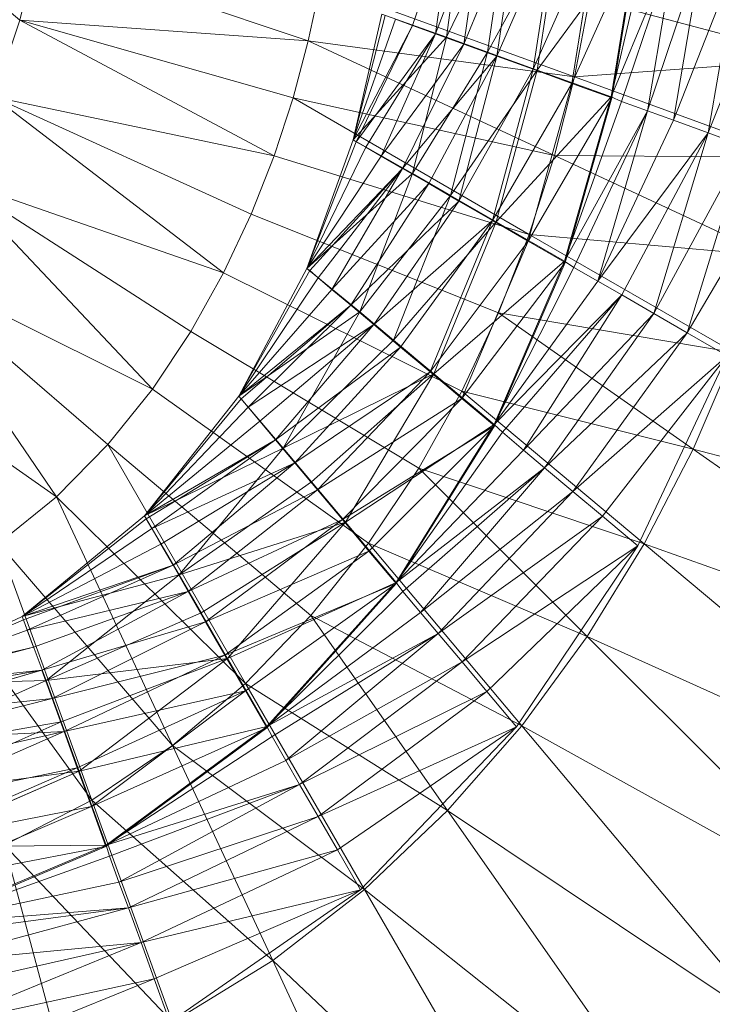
# Model space of a CAD drawing. Header units: metres. Extents: x 391.1 to 430.4, y 12.7 to 28.4.
# Tile 53 of 168: x 401.9105 to 401.9719, y 27.4786 to 27.5659. Entities that reach past the tile are written whole.
import ezdxf

# ---------------------------------------------------------------- set-up
doc = ezdxf.new("R2010")
doc.units = ezdxf.units.M
doc.layers.add('A-DETL-____-MBND', color=7, linetype='Continuous', lineweight=18)

# ---------------------------------------------------------------- blocks, each defined once
blk = doc.blocks.new('Family - Inodor PB-155331-02_PCI_P0')
at = {"layer": 'A-DETL-____-MBND', "color": 253, "true_color": 0xaaaaaa}
for p, q in [((0.202992, 0.216518), (0.23005, 0.193813)), ((0.268513, 0.204315), (0.264861, 0.193347)), ((0.264861, 0.193347), (0.268513, 0.204315)), ((0.268513, 0.204315), (0.266902, 0.192605)), ((0.266902, 0.192605), (0.268513, 0.204315)), ((0.266902, 0.192605), (0.271149, 0.20385)), ((0.266902, 0.192605), (0.271149, 0.20385)), ((0.269507, 0.204198), (0.267861, 0.192317)), ((0.269507, 0.204198), (0.267861, 0.192317)), ((0.267861, 0.192317), (0.269507, 0.204198)), ((0.267861, 0.192317), (0.273341, 0.203522)), ((0.267861, 0.192317), (0.273341, 0.203522)), ((0.271149, 0.20385), (0.269418, 0.191689)), ((0.269418, 0.191689), (0.271149, 0.20385)), ((0.273341, 0.203522), (0.271519, 0.190986)), ((0.271519, 0.190986), (0.273341, 0.203522)), ((0.269418, 0.191689), (0.274204, 0.203311)), ((0.269418, 0.191689), (0.274204, 0.203311)), ((0.271519, 0.190986), (0.277942, 0.202711)), ((0.271519, 0.190986), (0.277942, 0.202711)), ((0.274204, 0.203311), (0.272332, 0.190628)), ((0.272332, 0.190628), (0.274204, 0.203311)), ((0.272332, 0.190628), (0.277583, 0.202715)), ((0.272332, 0.190628), (0.277583, 0.202715)), ((0.277583, 0.202715), (0.275556, 0.189455)), ((0.275556, 0.189455), (0.277583, 0.202715)), ((0.277942, 0.202711), (0.275909, 0.189388)), ((0.275909, 0.189388), (0.277942, 0.202711)), ((0.275556, 0.189455), (0.281184, 0.20208)), ((0.275556, 0.189455), (0.281184, 0.20208)), ((0.281184, 0.20208), (0.278993, 0.188204)), ((0.278993, 0.188204), (0.281184, 0.20208)), ((0.275909, 0.189388), (0.284816, 0.201499)), ((0.275909, 0.189388), (0.284816, 0.201499)), ((0.278993, 0.188204), (0.284899, 0.201425)), ((0.278993, 0.188204), (0.284899, 0.201425)), ((0.284816, 0.201499), (0.282469, 0.187)), ((0.282469, 0.187), (0.284816, 0.201499)), ((0.282469, 0.187), (0.28579, 0.201272)), ((0.282469, 0.187), (0.28579, 0.201272)), ((0.282469, 0.187), (0.288207, 0.200846)), ((0.282469, 0.187), (0.288207, 0.200846)), ((0.284899, 0.201425), (0.282537, 0.186914)), ((0.288207, 0.200846), (0.283388, 0.186608)), ((0.283388, 0.186608), (0.288207, 0.200846)), ((0.288207, 0.200846), (0.285694, 0.185769)), ((0.285694, 0.185769), (0.288207, 0.200846)), ((0.231512, 0.200052), (0.23005, 0.193813)), ((0.231512, 0.200052), (0.255616, 0.191979)), ((0.285694, 0.185769), (0.290606, 0.200423)), ((0.285694, 0.185769), (0.290606, 0.200423)), ((0.290606, 0.200423), (0.287984, 0.184936)), ((0.287984, 0.184936), (0.290606, 0.200423)), ((0.287984, 0.184936), (0.293837, 0.199854)), ((0.287984, 0.184936), (0.293837, 0.199854)), ((0.293837, 0.199854), (0.291066, 0.183814)), ((0.291066, 0.183814), (0.293837, 0.199854)), ((0.291066, 0.183814), (0.297204, 0.19926)), ((0.291066, 0.183814), (0.297204, 0.19926)), ((0.256677, 0.196978), (0.255616, 0.191979)), ((0.256677, 0.196978), (0.279209, 0.188777)), ((0.280552, 0.195736), (0.279209, 0.188777)), ((0.280552, 0.195736), (0.300666, 0.190346)), ((0.262142, 0.194337), (0.259586, 0.18319)), ((0.259586, 0.18319), (0.262142, 0.194337)), ((0.262142, 0.194337), (0.259586, 0.18319)), ((0.259586, 0.18319), (0.262142, 0.194337)), ((0.259586, 0.18319), (0.262437, 0.19423)), ((0.259586, 0.18319), (0.262437, 0.19423)), ((0.259586, 0.18319), (0.263358, 0.193895)), ((0.259586, 0.18319), (0.263358, 0.193895)), ((0.262142, 0.194337), (0.267861, 0.192317)), ((0.262142, 0.194337), (0.267861, 0.192317)), ((0.263358, 0.193895), (0.264861, 0.193347)), ((0.263358, 0.193895), (0.264861, 0.193347)), ((0.23005, 0.193813), (0.227765, 0.186994)), ((0.23005, 0.193813), (0.252592, 0.181788)), ((0.255616, 0.191979), (0.23005, 0.193813)), ((0.23005, 0.193813), (0.254265, 0.186915)), ((0.259586, 0.18319), (0.264861, 0.193347)), ((0.259586, 0.18319), (0.264861, 0.193347)), ((0.264861, 0.193347), (0.259858, 0.183033)), ((0.259858, 0.183033), (0.264861, 0.193347)), ((0.264861, 0.193347), (0.266902, 0.192605)), ((0.264861, 0.193347), (0.266902, 0.192605)), ((0.259586, 0.18319), (0.267861, 0.192317)), ((0.259586, 0.18319), (0.267861, 0.192317)), ((0.259858, 0.183033), (0.266902, 0.192605)), ((0.259858, 0.183033), (0.266902, 0.192605)), ((0.266902, 0.192605), (0.260706, 0.182543)), ((0.260706, 0.182543), (0.266902, 0.192605)), ((0.266902, 0.192605), (0.262092, 0.181743)), ((0.262092, 0.181743), (0.266902, 0.192605)), ((0.267861, 0.192317), (0.264867, 0.180207)), ((0.267861, 0.192317), (0.264867, 0.180207)), ((0.264867, 0.180207), (0.267861, 0.192317)), ((0.266902, 0.192605), (0.269418, 0.191689)), ((0.266902, 0.192605), (0.269418, 0.191689)), ((0.267861, 0.192317), (0.271519, 0.190986)), ((0.267861, 0.192317), (0.271519, 0.190986)), ((0.255616, 0.191979), (0.254265, 0.186915)), ((0.255616, 0.191979), (0.27744, 0.181802)), ((0.279209, 0.188777), (0.255616, 0.191979)), ((0.262092, 0.181743), (0.269418, 0.191689)), ((0.262092, 0.181743), (0.269418, 0.191689)), ((0.269418, 0.191689), (0.263973, 0.180657)), ((0.263973, 0.180657), (0.269418, 0.191689)), ((0.269418, 0.191689), (0.272332, 0.190628)), ((0.269418, 0.191689), (0.272332, 0.190628)), ((0.263973, 0.180657), (0.272332, 0.190628)), ((0.263973, 0.180657), (0.272332, 0.190628)), ((0.264867, 0.180207), (0.271519, 0.190986)), ((0.264867, 0.180207), (0.271519, 0.190986)), ((0.272332, 0.190628), (0.266291, 0.179318)), ((0.266291, 0.179318), (0.272332, 0.190628)), ((0.271519, 0.190986), (0.268239, 0.178261)), ((0.268239, 0.178261), (0.271519, 0.190986)), ((0.272332, 0.190628), (0.268977, 0.177768)), ((0.268977, 0.177768), (0.272332, 0.190628)), ((0.271519, 0.190986), (0.275909, 0.189388)), ((0.271519, 0.190986), (0.275909, 0.189388)), ((0.272332, 0.190628), (0.275556, 0.189455)), ((0.272332, 0.190628), (0.275556, 0.189455)), ((0.300666, 0.190346), (0.279209, 0.188777)), ((0.268239, 0.178261), (0.275909, 0.189388)), ((0.268239, 0.178261), (0.275909, 0.189388)), ((0.268977, 0.177768), (0.275556, 0.189455)), ((0.268977, 0.177768), (0.275556, 0.189455)), ((0.275556, 0.189455), (0.271949, 0.176052)), ((0.271949, 0.176052), (0.275556, 0.189455)), ((0.275909, 0.189388), (0.272285, 0.175925)), ((0.272285, 0.175925), (0.275909, 0.189388)), ((0.275556, 0.189455), (0.278993, 0.188204)), ((0.275556, 0.189455), (0.278993, 0.188204)), ((0.275909, 0.189388), (0.282469, 0.187)), ((0.275909, 0.189388), (0.282469, 0.187)), ((0.279209, 0.188777), (0.27744, 0.181802)), ((0.279209, 0.188777), (0.298822, 0.181638)), ((0.271949, 0.176052), (0.278993, 0.188204)), ((0.271949, 0.176052), (0.278993, 0.188204)), ((0.278993, 0.188204), (0.275116, 0.174224)), ((0.275116, 0.174224), (0.278993, 0.188204)), ((0.278993, 0.188204), (0.282537, 0.186914)), ((0.278993, 0.188204), (0.282537, 0.186914)), ((0.227765, 0.186994), (0.24811, 0.1714)), ((0.252592, 0.181788), (0.227765, 0.186994)), ((0.227765, 0.186994), (0.250555, 0.176607)), ((0.254265, 0.186915), (0.252592, 0.181788)), ((0.254265, 0.186915), (0.275214, 0.17482)), ((0.27744, 0.181802), (0.254265, 0.186915)), ((0.272285, 0.175925), (0.282469, 0.187)), ((0.272285, 0.175925), (0.282469, 0.187)), ((0.275116, 0.174224), (0.282537, 0.186914)), ((0.275116, 0.174224), (0.282537, 0.186914)), ((0.282469, 0.187), (0.27833, 0.172435)), ((0.27833, 0.172435), (0.282469, 0.187)), ((0.282537, 0.186914), (0.278382, 0.172337)), ((0.282469, 0.187), (0.283388, 0.186608)), ((0.282469, 0.187), (0.283388, 0.186608)), ((0.27833, 0.172435), (0.283388, 0.186608)), ((0.27833, 0.172435), (0.283388, 0.186608)), ((0.283388, 0.186608), (0.285694, 0.185769)), ((0.283388, 0.186608), (0.285694, 0.185769)), ((0.27833, 0.172435), (0.285694, 0.185769)), ((0.27833, 0.172435), (0.285694, 0.185769)), ((0.285694, 0.185769), (0.279167, 0.171889)), ((0.279167, 0.171889), (0.285694, 0.185769)), ((0.285694, 0.185769), (0.281292, 0.170662)), ((0.281292, 0.170662), (0.285694, 0.185769)), ((0.285694, 0.185769), (0.287984, 0.184936)), ((0.285694, 0.185769), (0.287984, 0.184936)), ((0.281292, 0.170662), (0.287984, 0.184936)), ((0.281292, 0.170662), (0.287984, 0.184936)), ((0.287984, 0.184936), (0.291066, 0.183814)), ((0.287984, 0.184936), (0.291066, 0.183814)), ((0.281292, 0.170662), (0.291066, 0.183814)), ((0.281292, 0.170662), (0.291066, 0.183814)), ((0.291066, 0.183814), (0.283402, 0.169444)), ((0.283402, 0.169444), (0.291066, 0.183814)), ((0.291066, 0.183814), (0.286243, 0.167804)), ((0.286243, 0.167804), (0.291066, 0.183814)), ((0.291066, 0.183814), (0.294279, 0.182645)), ((0.291066, 0.183814), (0.294279, 0.182645)), ((0.259586, 0.18319), (0.255501, 0.171802)), ((0.255501, 0.171802), (0.259586, 0.18319)), ((0.255501, 0.171802), (0.259586, 0.18319)), ((0.255501, 0.171802), (0.259586, 0.18319)), ((0.255501, 0.171802), (0.259858, 0.183033)), ((0.255501, 0.171802), (0.259858, 0.183033)), ((0.255501, 0.171802), (0.260706, 0.182543)), ((0.255501, 0.171802), (0.260706, 0.182543)), ((0.259586, 0.18319), (0.264867, 0.180207)), ((0.259586, 0.18319), (0.264867, 0.180207)), ((0.259586, 0.18319), (0.259858, 0.183033)), ((0.259586, 0.18319), (0.259858, 0.183033)), ((0.259858, 0.183033), (0.260706, 0.182543)), ((0.259858, 0.183033), (0.260706, 0.182543)), ((0.260706, 0.182543), (0.262092, 0.181743)), ((0.260706, 0.182543), (0.262092, 0.181743)), ((0.286243, 0.167804), (0.294279, 0.182645)), ((0.286243, 0.167804), (0.294279, 0.182645)), ((0.294279, 0.182645), (0.289204, 0.166095)), ((0.289204, 0.166095), (0.294279, 0.182645)), ((0.252592, 0.181788), (0.250555, 0.176607)), ((0.275214, 0.17482), (0.252592, 0.181788)), ((0.255501, 0.171802), (0.262092, 0.181743)), ((0.255501, 0.171802), (0.262092, 0.181743)), ((0.262092, 0.181743), (0.263973, 0.180657)), ((0.262092, 0.181743), (0.263973, 0.180657)), ((0.27744, 0.181802), (0.275214, 0.17482)), ((0.27744, 0.181802), (0.296408, 0.172957)), ((0.298822, 0.181638), (0.27744, 0.181802)), ((0.289204, 0.166095), (0.298126, 0.181239)), ((0.289204, 0.166095), (0.298126, 0.181239)), ((0.255501, 0.171802), (0.263973, 0.180657)), ((0.255501, 0.171802), (0.263973, 0.180657)), ((0.255501, 0.171802), (0.264867, 0.180207)), ((0.255501, 0.171802), (0.264867, 0.180207)), ((0.263973, 0.180657), (0.255741, 0.1716)), ((0.255741, 0.1716), (0.263973, 0.180657)), ((0.263973, 0.180657), (0.256492, 0.17097)), ((0.256492, 0.17097), (0.263973, 0.180657)), ((0.263973, 0.180657), (0.257718, 0.169942)), ((0.257718, 0.169942), (0.263973, 0.180657)), ((0.264867, 0.180207), (0.260184, 0.167948)), ((0.264867, 0.180207), (0.260184, 0.167948)), ((0.260184, 0.167948), (0.264867, 0.180207)), ((0.263973, 0.180657), (0.266291, 0.179318)), ((0.263973, 0.180657), (0.266291, 0.179318)), ((0.264867, 0.180207), (0.268239, 0.178261)), ((0.264867, 0.180207), (0.268239, 0.178261)), ((0.22426, 0.17968), (0.241795, 0.1611)), ((0.24811, 0.1714), (0.22426, 0.17968)), ((0.22426, 0.17968), (0.245207, 0.166208)), ((0.257718, 0.169942), (0.266291, 0.179318)), ((0.257718, 0.169942), (0.266291, 0.179318)), ((0.266291, 0.179318), (0.259381, 0.168546)), ((0.259381, 0.168546), (0.266291, 0.179318)), ((0.266291, 0.179318), (0.268977, 0.177768)), ((0.266291, 0.179318), (0.268977, 0.177768)), ((0.260184, 0.167948), (0.268239, 0.178261)), ((0.260184, 0.167948), (0.268239, 0.178261)), ((0.268239, 0.178261), (0.263166, 0.165445)), ((0.263166, 0.165445), (0.268239, 0.178261)), ((0.268239, 0.178261), (0.272285, 0.175925)), ((0.268239, 0.178261), (0.272285, 0.175925)), ((0.259381, 0.168546), (0.268977, 0.177768)), ((0.259381, 0.168546), (0.268977, 0.177768)), ((0.268977, 0.177768), (0.261432, 0.166825)), ((0.261432, 0.166825), (0.268977, 0.177768)), ((0.268977, 0.177768), (0.271949, 0.176052)), ((0.268977, 0.177768), (0.271949, 0.176052)), ((0.250555, 0.176607), (0.24811, 0.1714)), ((0.272496, 0.167851), (0.250555, 0.176607)), ((0.261432, 0.166825), (0.271949, 0.176052)), ((0.261432, 0.166825), (0.271949, 0.176052)), ((0.263166, 0.165445), (0.272285, 0.175925)), ((0.263166, 0.165445), (0.272285, 0.175925)), ((0.271949, 0.176052), (0.263808, 0.164831)), ((0.263808, 0.164831), (0.271949, 0.176052)), ((0.271949, 0.176052), (0.266436, 0.162626)), ((0.266436, 0.162626), (0.271949, 0.176052)), ((0.272285, 0.175925), (0.266745, 0.162442)), ((0.266745, 0.162442), (0.272285, 0.175925)), ((0.271949, 0.176052), (0.275116, 0.174224)), ((0.271949, 0.176052), (0.275116, 0.174224)), ((0.272285, 0.175925), (0.27833, 0.172435)), ((0.272285, 0.175925), (0.27833, 0.172435)), ((0.275214, 0.17482), (0.272496, 0.167851)), ((0.275214, 0.17482), (0.29339, 0.164326)), ((0.296408, 0.172957), (0.275214, 0.17482)), ((0.266436, 0.162626), (0.275116, 0.174224)), ((0.266436, 0.162626), (0.275116, 0.174224)), ((0.275116, 0.174224), (0.269238, 0.160275)), ((0.269238, 0.160275), (0.275116, 0.174224)), ((0.275116, 0.174224), (0.278382, 0.172337)), ((0.275116, 0.174224), (0.278382, 0.172337)), ((0.219036, 0.172436), (0.233284, 0.151555)), ((0.241795, 0.1611), (0.219036, 0.172436)), ((0.219036, 0.172436), (0.237832, 0.156173)), ((0.266745, 0.162442), (0.27833, 0.172435)), ((0.266745, 0.162442), (0.27833, 0.172435)), ((0.269238, 0.160275), (0.278382, 0.172337)), ((0.269238, 0.160275), (0.278382, 0.172337)), ((0.27833, 0.172435), (0.272092, 0.157955)), ((0.272092, 0.157955), (0.27833, 0.172435)), ((0.278382, 0.172337), (0.272127, 0.15785)), ((0.27833, 0.172435), (0.279167, 0.171889)), ((0.27833, 0.172435), (0.279167, 0.171889)), ((0.24811, 0.1714), (0.245207, 0.166208)), ((0.269243, 0.160927), (0.24811, 0.1714)), ((0.255501, 0.171802), (0.249463, 0.160477)), ((0.249463, 0.160477), (0.255501, 0.171802)), ((0.249463, 0.160477), (0.255501, 0.171802)), ((0.249463, 0.160477), (0.255501, 0.171802)), ((0.249463, 0.160477), (0.255741, 0.1716)), ((0.249463, 0.160477), (0.255741, 0.1716)), ((0.255501, 0.171802), (0.260184, 0.167948)), ((0.255501, 0.171802), (0.260184, 0.167948)), ((0.255501, 0.171802), (0.255741, 0.1716)), ((0.255501, 0.171802), (0.255741, 0.1716)), ((0.255741, 0.1716), (0.256492, 0.17097)), ((0.255741, 0.1716), (0.256492, 0.17097)), ((0.272092, 0.157955), (0.279167, 0.171889)), ((0.272092, 0.157955), (0.279167, 0.171889)), ((0.279167, 0.171889), (0.281292, 0.170662)), ((0.279167, 0.171889), (0.281292, 0.170662)), ((0.249463, 0.160477), (0.256492, 0.17097)), ((0.249463, 0.160477), (0.256492, 0.17097)), ((0.256492, 0.17097), (0.257718, 0.169942)), ((0.256492, 0.17097), (0.257718, 0.169942)), ((0.272092, 0.157955), (0.281292, 0.170662)), ((0.272092, 0.157955), (0.281292, 0.170662)), ((0.281292, 0.170662), (0.283402, 0.169444)), ((0.281292, 0.170662), (0.283402, 0.169444)), ((0.249463, 0.160477), (0.257718, 0.169942)), ((0.249463, 0.160477), (0.257718, 0.169942)), ((0.257718, 0.169942), (0.259381, 0.168546)), ((0.257718, 0.169942), (0.259381, 0.168546)), ((0.272092, 0.157955), (0.283402, 0.169444)), ((0.272092, 0.157955), (0.283402, 0.169444)), ((0.283402, 0.169444), (0.272822, 0.157272)), ((0.272822, 0.157272), (0.283402, 0.169444)), ((0.283402, 0.169444), (0.274702, 0.155695)), ((0.274702, 0.155695), (0.283402, 0.169444)), ((0.283402, 0.169444), (0.286243, 0.167804)), ((0.283402, 0.169444), (0.286243, 0.167804)), ((0.249463, 0.160477), (0.259381, 0.168546)), ((0.249463, 0.160477), (0.259381, 0.168546)), ((0.259381, 0.168546), (0.249664, 0.160237)), ((0.249664, 0.160237), (0.259381, 0.168546)), ((0.259381, 0.168546), (0.250294, 0.159486)), ((0.250294, 0.159486), (0.259381, 0.168546)), ((0.259381, 0.168546), (0.261432, 0.166825)), ((0.259381, 0.168546), (0.261432, 0.166825)), ((0.249463, 0.160477), (0.260184, 0.167948)), ((0.249463, 0.160477), (0.260184, 0.167948)), ((0.260184, 0.167948), (0.253405, 0.155868)), ((0.253405, 0.155868), (0.260184, 0.167948)), ((0.253405, 0.155868), (0.260184, 0.167948)), ((0.260184, 0.167948), (0.263166, 0.165445)), ((0.260184, 0.167948), (0.263166, 0.165445)), ((0.272496, 0.167851), (0.269243, 0.160927)), ((0.272496, 0.167851), (0.289734, 0.15578)), ((0.29339, 0.164326), (0.272496, 0.167851)), ((0.274702, 0.155695), (0.286243, 0.167804)), ((0.274702, 0.155695), (0.286243, 0.167804)), ((0.286243, 0.167804), (0.276569, 0.154129)), ((0.276569, 0.154129), (0.286243, 0.167804)), ((0.286243, 0.167804), (0.289204, 0.166095)), ((0.286243, 0.167804), (0.289204, 0.166095)), ((0.250294, 0.159486), (0.261432, 0.166825)), ((0.250294, 0.159486), (0.261432, 0.166825)), ((0.261432, 0.166825), (0.251323, 0.158261)), ((0.251323, 0.158261), (0.261432, 0.166825)), ((0.261432, 0.166825), (0.252719, 0.156597)), ((0.252719, 0.156597), (0.261432, 0.166825)), ((0.261432, 0.166825), (0.263808, 0.164831)), ((0.261432, 0.166825), (0.263808, 0.164831)), ((0.233284, 0.151555), (0.211782, 0.166667)), ((0.245207, 0.166208), (0.241795, 0.1611)), ((0.265411, 0.154098), (0.245207, 0.166208)), ((0.276569, 0.154129), (0.289204, 0.166095)), ((0.276569, 0.154129), (0.289204, 0.166095)), ((0.289204, 0.166095), (0.279082, 0.152021)), ((0.279082, 0.152021), (0.289204, 0.166095)), ((0.289204, 0.166095), (0.292748, 0.164042)), ((0.289204, 0.166095), (0.292748, 0.164042)), ((0.253405, 0.155868), (0.263166, 0.165445)), ((0.253405, 0.155868), (0.263166, 0.165445)), ((0.263166, 0.165445), (0.266745, 0.162442)), ((0.263166, 0.165445), (0.266745, 0.162442)), ((0.252719, 0.156597), (0.263808, 0.164831)), ((0.252719, 0.156597), (0.263808, 0.164831)), ((0.263808, 0.164831), (0.254439, 0.154546)), ((0.254439, 0.154546), (0.263808, 0.164831)), ((0.263808, 0.164831), (0.266436, 0.162626)), ((0.263808, 0.164831), (0.266436, 0.162626)), ((0.29339, 0.164326), (0.289734, 0.15578)), ((0.279082, 0.152021), (0.292748, 0.164042)), ((0.279082, 0.152021), (0.292748, 0.164042)), ((0.292748, 0.164042), (0.281701, 0.149823)), ((0.281701, 0.149823), (0.292748, 0.164042)), ((0.292748, 0.164042), (0.284835, 0.147186)), ((0.253405, 0.155868), (0.266745, 0.162442)), ((0.253405, 0.155868), (0.266745, 0.162442)), ((0.254439, 0.154546), (0.266436, 0.162626)), ((0.254439, 0.154546), (0.266436, 0.162626)), ((0.266745, 0.162442), (0.255908, 0.152886)), ((0.255908, 0.152886), (0.266745, 0.162442)), ((0.266436, 0.162626), (0.256433, 0.15217)), ((0.256433, 0.15217), (0.266436, 0.162626)), ((0.266745, 0.162442), (0.258911, 0.149307)), ((0.258911, 0.149307), (0.266745, 0.162442)), ((0.266436, 0.162626), (0.269238, 0.160275)), ((0.266436, 0.162626), (0.269238, 0.160275)), ((0.266745, 0.162442), (0.272092, 0.157955)), ((0.266745, 0.162442), (0.272092, 0.157955)), ((0.241795, 0.1611), (0.237832, 0.156173)), ((0.260959, 0.147435), (0.241795, 0.1611)), ((0.269243, 0.160927), (0.265411, 0.154098)), ((0.269243, 0.160927), (0.2854, 0.147369)), ((0.289734, 0.15578), (0.269243, 0.160927)), ((0.249463, 0.160477), (0.241095, 0.149858)), ((0.241095, 0.149858), (0.249463, 0.160477)), ((0.249463, 0.160477), (0.241095, 0.149858)), ((0.241095, 0.149858), (0.249463, 0.160477)), ((0.241095, 0.149858), (0.249664, 0.160237)), ((0.241095, 0.149858), (0.249664, 0.160237)), ((0.249463, 0.160477), (0.253405, 0.155868)), ((0.249463, 0.160477), (0.253405, 0.155868)), ((0.249463, 0.160477), (0.249664, 0.160237)), ((0.249463, 0.160477), (0.249664, 0.160237)), ((0.249664, 0.160237), (0.250294, 0.159486)), ((0.249664, 0.160237), (0.250294, 0.159486)), ((0.256433, 0.15217), (0.269238, 0.160275)), ((0.256433, 0.15217), (0.269238, 0.160275)), ((0.269238, 0.160275), (0.258639, 0.149542)), ((0.258639, 0.149542), (0.269238, 0.160275)), ((0.269238, 0.160275), (0.272127, 0.15785)), ((0.269238, 0.160275), (0.272127, 0.15785)), ((0.241095, 0.149858), (0.250294, 0.159486)), ((0.241095, 0.149858), (0.250294, 0.159486)), ((0.250294, 0.159486), (0.251323, 0.158261)), ((0.250294, 0.159486), (0.251323, 0.158261)), ((0.241095, 0.149858), (0.251323, 0.158261)), ((0.241095, 0.149858), (0.251323, 0.158261)), ((0.251323, 0.158261), (0.252719, 0.156597)), ((0.251323, 0.158261), (0.252719, 0.156597)), ((0.258639, 0.149542), (0.272127, 0.15785)), ((0.258639, 0.149542), (0.272127, 0.15785)), ((0.258911, 0.149307), (0.272092, 0.157955)), ((0.258911, 0.149307), (0.272092, 0.157955)), ((0.272127, 0.15785), (0.260989, 0.14674)), ((0.260989, 0.14674), (0.272127, 0.15785)), ((0.272092, 0.157955), (0.263398, 0.14396)), ((0.263398, 0.14396), (0.272092, 0.157955)), ((0.263398, 0.14396), (0.272822, 0.157272)), ((0.263398, 0.14396), (0.272822, 0.157272)), ((0.272127, 0.15785), (0.263414, 0.143851)), ((0.272092, 0.157955), (0.272822, 0.157272)), ((0.272092, 0.157955), (0.272822, 0.157272)), ((0.272822, 0.157272), (0.274702, 0.155695)), ((0.272822, 0.157272), (0.274702, 0.155695)), ((0.241095, 0.149858), (0.252719, 0.156597)), ((0.241095, 0.149858), (0.252719, 0.156597)), ((0.252719, 0.156597), (0.241252, 0.149587)), ((0.241252, 0.149587), (0.252719, 0.156597)), ((0.252719, 0.156597), (0.241742, 0.148738)), ((0.241742, 0.148738), (0.252719, 0.156597)), ((0.252719, 0.156597), (0.254439, 0.154546)), ((0.252719, 0.156597), (0.254439, 0.154546)), ((0.237832, 0.156173), (0.233284, 0.151555)), ((0.237832, 0.156173), (0.250054, 0.135004)), ((0.255848, 0.141031), (0.237832, 0.156173)), ((0.241095, 0.149858), (0.253405, 0.155868)), ((0.241095, 0.149858), (0.253405, 0.155868)), ((0.253405, 0.155868), (0.244177, 0.144635)), ((0.253405, 0.155868), (0.244177, 0.144635)), ((0.244177, 0.144635), (0.253405, 0.155868)), ((0.253405, 0.155868), (0.255908, 0.152886)), ((0.253405, 0.155868), (0.255908, 0.152886)), ((0.263398, 0.14396), (0.274702, 0.155695)), ((0.263398, 0.14396), (0.274702, 0.155695)), ((0.274702, 0.155695), (0.276569, 0.154129)), ((0.274702, 0.155695), (0.276569, 0.154129)), ((0.289734, 0.15578), (0.2854, 0.147369)), ((0.289734, 0.15578), (0.318688, 0.135506)), ((0.323951, 0.146682), (0.289734, 0.15578)), ((0.241742, 0.148738), (0.254439, 0.154546)), ((0.241742, 0.148738), (0.254439, 0.154546)), ((0.254439, 0.154546), (0.242542, 0.147352)), ((0.242542, 0.147352), (0.254439, 0.154546)), ((0.254439, 0.154546), (0.243627, 0.145472)), ((0.243627, 0.145472), (0.254439, 0.154546)), ((0.254439, 0.154546), (0.256433, 0.15217)), ((0.254439, 0.154546), (0.256433, 0.15217)), ((0.265411, 0.154098), (0.260959, 0.147435)), ((0.263398, 0.14396), (0.276569, 0.154129)), ((0.263398, 0.14396), (0.276569, 0.154129)), ((0.276569, 0.154129), (0.263998, 0.14316)), ((0.263998, 0.14316), (0.276569, 0.154129)), ((0.265411, 0.154098), (0.280349, 0.139161)), ((0.2854, 0.147369), (0.265411, 0.154098)), ((0.276569, 0.154129), (0.265575, 0.141281)), ((0.265575, 0.141281), (0.276569, 0.154129)), ((0.276569, 0.154129), (0.279082, 0.152021)), ((0.276569, 0.154129), (0.279082, 0.152021)), ((0.244177, 0.144635), (0.255908, 0.152886)), ((0.244177, 0.144635), (0.255908, 0.152886)), ((0.255908, 0.152886), (0.258911, 0.149307)), ((0.255908, 0.152886), (0.258911, 0.149307)), ((0.243627, 0.145472), (0.256433, 0.15217)), ((0.243627, 0.145472), (0.256433, 0.15217)), ((0.256433, 0.15217), (0.244966, 0.143153)), ((0.244966, 0.143153), (0.256433, 0.15217)), ((0.256433, 0.15217), (0.258639, 0.149542)), ((0.256433, 0.15217), (0.258639, 0.149542)), ((0.265575, 0.141281), (0.279082, 0.152021)), ((0.265575, 0.141281), (0.279082, 0.152021)), ((0.279082, 0.152021), (0.267142, 0.139415)), ((0.267142, 0.139415), (0.279082, 0.152021)), ((0.279082, 0.152021), (0.281701, 0.149823)), ((0.279082, 0.152021), (0.281701, 0.149823)), ((0.233284, 0.151555), (0.228147, 0.147404)), ((0.233284, 0.151555), (0.243571, 0.129494)), ((0.250054, 0.135004), (0.233284, 0.151555)), ((0.241095, 0.149858), (0.230257, 0.140936)), ((0.230257, 0.140936), (0.241095, 0.149858)), ((0.241095, 0.149858), (0.230257, 0.140936)), ((0.230257, 0.140936), (0.241095, 0.149858)), ((0.230257, 0.140936), (0.241252, 0.149587)), ((0.230257, 0.140936), (0.241252, 0.149587)), ((0.241095, 0.149858), (0.244177, 0.144635)), ((0.241095, 0.149858), (0.244177, 0.144635)), ((0.241095, 0.149858), (0.241252, 0.149587)), ((0.241095, 0.149858), (0.241252, 0.149587)), ((0.241252, 0.149587), (0.241742, 0.148738)), ((0.241252, 0.149587), (0.241742, 0.148738)), ((0.244177, 0.144635), (0.258911, 0.149307)), ((0.244177, 0.144635), (0.258911, 0.149307)), ((0.244966, 0.143153), (0.258639, 0.149542)), ((0.244966, 0.143153), (0.258639, 0.149542)), ((0.258911, 0.149307), (0.246124, 0.141263)), ((0.246124, 0.141263), (0.258911, 0.149307)), ((0.258639, 0.149542), (0.246517, 0.140467)), ((0.246517, 0.140467), (0.258639, 0.149542)), ((0.258911, 0.149307), (0.24846, 0.137217)), ((0.24846, 0.137217), (0.258911, 0.149307)), ((0.258639, 0.149542), (0.260989, 0.14674)), ((0.258639, 0.149542), (0.260989, 0.14674)), ((0.258911, 0.149307), (0.263398, 0.14396)), ((0.258911, 0.149307), (0.263398, 0.14396)), ((0.267142, 0.139415), (0.281701, 0.149823)), ((0.267142, 0.139415), (0.281701, 0.149823)), ((0.281701, 0.149823), (0.26925, 0.136902)), ((0.26925, 0.136902), (0.281701, 0.149823)), ((0.281701, 0.149823), (0.284835, 0.147186)), ((0.281701, 0.149823), (0.284835, 0.147186)), ((0.230257, 0.140936), (0.241742, 0.148738)), ((0.230257, 0.140936), (0.241742, 0.148738)), ((0.241742, 0.148738), (0.242542, 0.147352)), ((0.241742, 0.148738), (0.242542, 0.147352)), ((0.228147, 0.147404), (0.236425, 0.124661)), ((0.243571, 0.129494), (0.228147, 0.147404)), ((0.230257, 0.140936), (0.242542, 0.147352)), ((0.230257, 0.140936), (0.242542, 0.147352)), ((0.242542, 0.147352), (0.243627, 0.145472)), ((0.242542, 0.147352), (0.243627, 0.145472)), ((0.246517, 0.140467), (0.260989, 0.14674)), ((0.246517, 0.140467), (0.260989, 0.14674)), ((0.260989, 0.14674), (0.248232, 0.137496)), ((0.248232, 0.137496), (0.260989, 0.14674)), ((0.260959, 0.147435), (0.255848, 0.141031)), ((0.260959, 0.147435), (0.274546, 0.131243)), ((0.280349, 0.139161), (0.260959, 0.147435)), ((0.260989, 0.14674), (0.263414, 0.143851)), ((0.260989, 0.14674), (0.263414, 0.143851)), ((0.26925, 0.136902), (0.284835, 0.147186)), ((0.26925, 0.136902), (0.284835, 0.147186)), ((0.284835, 0.147186), (0.271448, 0.134283)), ((0.271448, 0.134283), (0.284835, 0.147186)), ((0.284835, 0.147186), (0.274077, 0.131142)), ((0.2854, 0.147369), (0.280349, 0.139161)), ((0.2854, 0.147369), (0.312513, 0.124619)), ((0.318688, 0.135506), (0.2854, 0.147369)), ((0.230257, 0.140936), (0.243627, 0.145472)), ((0.230257, 0.140936), (0.243627, 0.145472)), ((0.243627, 0.145472), (0.230364, 0.140641)), ((0.230364, 0.140641), (0.243627, 0.145472)), ((0.243627, 0.145472), (0.230699, 0.139721)), ((0.230699, 0.139721), (0.243627, 0.145472)), ((0.243627, 0.145472), (0.244966, 0.143153)), ((0.243627, 0.145472), (0.244966, 0.143153)), ((0.230257, 0.140936), (0.244177, 0.144635)), ((0.230257, 0.140936), (0.244177, 0.144635)), ((0.244177, 0.144635), (0.232385, 0.135257)), ((0.232385, 0.135257), (0.244177, 0.144635)), ((0.232385, 0.135257), (0.244177, 0.144635)), ((0.244177, 0.144635), (0.246124, 0.141263)), ((0.244177, 0.144635), (0.246124, 0.141263)), ((0.236425, 0.124661), (0.22245, 0.143899)), ((0.248232, 0.137496), (0.263414, 0.143851)), ((0.248232, 0.137496), (0.263414, 0.143851)), ((0.24846, 0.137217), (0.263398, 0.14396)), ((0.24846, 0.137217), (0.263398, 0.14396)), ((0.263414, 0.143851), (0.250061, 0.134329)), ((0.250061, 0.134329), (0.263414, 0.143851)), ((0.263414, 0.143851), (0.251946, 0.131062)), ((0.263398, 0.14396), (0.25195, 0.131172)), ((0.25195, 0.131172), (0.263398, 0.14396)), ((0.263398, 0.14396), (0.263998, 0.14316)), ((0.263398, 0.14396), (0.263998, 0.14316)), ((0.230699, 0.139721), (0.244966, 0.143153)), ((0.230699, 0.139721), (0.244966, 0.143153)), ((0.231247, 0.138217), (0.244966, 0.143153)), ((0.244966, 0.143153), (0.231247, 0.138217)), ((0.231986, 0.136175), (0.244966, 0.143153)), ((0.231986, 0.136175), (0.244966, 0.143153)), ((0.244966, 0.143153), (0.246517, 0.140467)), ((0.244966, 0.143153), (0.246517, 0.140467)), ((0.25195, 0.131172), (0.263998, 0.14316)), ((0.25195, 0.131172), (0.263998, 0.14316)), ((0.263998, 0.14316), (0.265575, 0.141281)), ((0.263998, 0.14316), (0.265575, 0.141281)), ((0.230257, 0.140936), (0.217262, 0.134894)), ((0.217262, 0.134894), (0.230257, 0.140936)), ((0.230257, 0.140936), (0.217262, 0.134894)), ((0.217262, 0.134894), (0.230257, 0.140936)), ((0.217262, 0.134894), (0.230364, 0.140641)), ((0.217262, 0.134894), (0.230364, 0.140641)), ((0.230257, 0.140936), (0.232385, 0.135257)), ((0.230257, 0.140936), (0.232385, 0.135257)), ((0.230257, 0.140936), (0.230364, 0.140641)), ((0.230257, 0.140936), (0.230364, 0.140641)), ((0.230364, 0.140641), (0.230699, 0.139721)), ((0.230364, 0.140641), (0.230699, 0.139721)), ((0.232385, 0.135257), (0.246124, 0.141263)), ((0.232385, 0.135257), (0.246124, 0.141263)), ((0.246124, 0.141263), (0.24846, 0.137217)), ((0.246124, 0.141263), (0.24846, 0.137217)), ((0.255848, 0.141031), (0.250054, 0.135004)), ((0.25195, 0.131172), (0.265575, 0.141281)), ((0.25195, 0.131172), (0.265575, 0.141281)), ((0.255848, 0.141031), (0.267965, 0.123726)), ((0.274546, 0.131243), (0.255848, 0.141031)), ((0.265575, 0.141281), (0.267142, 0.139415)), ((0.265575, 0.141281), (0.267142, 0.139415)), ((0.217262, 0.134894), (0.230699, 0.139721)), ((0.217262, 0.134894), (0.230699, 0.139721)), ((0.230699, 0.139721), (0.231247, 0.138217)), ((0.230699, 0.139721), (0.231247, 0.138217)), ((0.231986, 0.136175), (0.246517, 0.140467)), ((0.231986, 0.136175), (0.246517, 0.140467)), ((0.246517, 0.140467), (0.232905, 0.133661)), ((0.232905, 0.133661), (0.246517, 0.140467)), ((0.246517, 0.140467), (0.248232, 0.137496)), ((0.246517, 0.140467), (0.248232, 0.137496)), ((0.25195, 0.131172), (0.267142, 0.139415)), ((0.25195, 0.131172), (0.267142, 0.139415)), ((0.267142, 0.139415), (0.252402, 0.130281)), ((0.252402, 0.130281), (0.267142, 0.139415)), ((0.267142, 0.139415), (0.253629, 0.128156)), ((0.253629, 0.128156), (0.267142, 0.139415)), ((0.267142, 0.139415), (0.26925, 0.136902)), ((0.267142, 0.139415), (0.26925, 0.136902)), ((0.280349, 0.139161), (0.274546, 0.131243)), ((0.280349, 0.139161), (0.305397, 0.114113)), ((0.312513, 0.124619), (0.280349, 0.139161)), ((0.217262, 0.134894), (0.231247, 0.138217)), ((0.217262, 0.134894), (0.231247, 0.138217)), ((0.231247, 0.138217), (0.217331, 0.134597)), ((0.217331, 0.134597), (0.231247, 0.138217)), ((0.232385, 0.135257), (0.24846, 0.137217)), ((0.232385, 0.135257), (0.24846, 0.137217)), ((0.232905, 0.133661), (0.248232, 0.137496)), ((0.232905, 0.133661), (0.248232, 0.137496)), ((0.24846, 0.137217), (0.233717, 0.131599)), ((0.233717, 0.131599), (0.24846, 0.137217)), ((0.248232, 0.137496), (0.233966, 0.130746)), ((0.233966, 0.130746), (0.248232, 0.137496)), ((0.24846, 0.137217), (0.235315, 0.127208)), ((0.235315, 0.127208), (0.24846, 0.137217)), ((0.248232, 0.137496), (0.250061, 0.134329)), ((0.248232, 0.137496), (0.250061, 0.134329)), ((0.24846, 0.137217), (0.25195, 0.131172)), ((0.24846, 0.137217), (0.25195, 0.131172)), ((0.253629, 0.128156), (0.26925, 0.136902)), ((0.253629, 0.128156), (0.26925, 0.136902)), ((0.26925, 0.136902), (0.254848, 0.126046)), ((0.254848, 0.126046), (0.26925, 0.136902)), ((0.26925, 0.136902), (0.271448, 0.134283)), ((0.26925, 0.136902), (0.271448, 0.134283)), ((0.217331, 0.134597), (0.231986, 0.136175)), ((0.217331, 0.134597), (0.231986, 0.136175)), ((0.231986, 0.136175), (0.217486, 0.13362)), ((0.217486, 0.13362), (0.231986, 0.136175)), ((0.231986, 0.136175), (0.217764, 0.132044)), ((0.217764, 0.132044), (0.231986, 0.136175)), ((0.231986, 0.136175), (0.232905, 0.133661)), ((0.231986, 0.136175), (0.232905, 0.133661)), ((0.217262, 0.134894), (0.232385, 0.135257)), ((0.217262, 0.134894), (0.232385, 0.135257)), ((0.232385, 0.135257), (0.218372, 0.128931)), ((0.218372, 0.128931), (0.232385, 0.135257)), ((0.218372, 0.128931), (0.232385, 0.135257)), ((0.232385, 0.135257), (0.233717, 0.131599)), ((0.232385, 0.135257), (0.233717, 0.131599)), ((0.250054, 0.135004), (0.243571, 0.129494)), ((0.250054, 0.135004), (0.260599, 0.116738)), ((0.267965, 0.123726), (0.250054, 0.135004)), ((0.217764, 0.132044), (0.232905, 0.133661)), ((0.217764, 0.132044), (0.232905, 0.133661)), ((0.232905, 0.133661), (0.218141, 0.129906)), ((0.218141, 0.129906), (0.232905, 0.133661)), ((0.232905, 0.133661), (0.233966, 0.130746)), ((0.232905, 0.133661), (0.233966, 0.130746)), ((0.233966, 0.130746), (0.250061, 0.134329)), ((0.233966, 0.130746), (0.250061, 0.134329)), ((0.250061, 0.134329), (0.235139, 0.127522)), ((0.235139, 0.127522), (0.250061, 0.134329)), ((0.250061, 0.134329), (0.23639, 0.124085)), ((0.23639, 0.124085), (0.250061, 0.134329)), ((0.250061, 0.134329), (0.251946, 0.131062)), ((0.250061, 0.134329), (0.251946, 0.131062)), ((0.254848, 0.126046), (0.271448, 0.134283)), ((0.254848, 0.126046), (0.271448, 0.134283)), ((0.271448, 0.134283), (0.256488, 0.123205)), ((0.256488, 0.123205), (0.271448, 0.134283)), ((0.271448, 0.134283), (0.274077, 0.131142)), ((0.271448, 0.134283), (0.274077, 0.131142)), ((0.218372, 0.128931), (0.233717, 0.131599)), ((0.218372, 0.128931), (0.233717, 0.131599)), ((0.233717, 0.131599), (0.219048, 0.125097)), ((0.219048, 0.125097), (0.233717, 0.131599)), ((0.233717, 0.131599), (0.235315, 0.127208)), ((0.233717, 0.131599), (0.235315, 0.127208)), ((0.235315, 0.127208), (0.25195, 0.131172)), ((0.235315, 0.127208), (0.25195, 0.131172)), ((0.23639, 0.124085), (0.251946, 0.131062)), ((0.23639, 0.124085), (0.251946, 0.131062)), ((0.251946, 0.131062), (0.23768, 0.120541)), ((0.25195, 0.131172), (0.237702, 0.120649)), ((0.237702, 0.120649), (0.25195, 0.131172)), ((0.25195, 0.131172), (0.252402, 0.130281)), ((0.25195, 0.131172), (0.252402, 0.130281)), ((0.256488, 0.123205), (0.274077, 0.131142)), ((0.256488, 0.123205), (0.274077, 0.131142)), ((0.274077, 0.131142), (0.258198, 0.120245)), ((0.258198, 0.120245), (0.274077, 0.131142)), ((0.274077, 0.131142), (0.260241, 0.116695)), ((0.274546, 0.131243), (0.267965, 0.123726)), ((0.274546, 0.131243), (0.29732, 0.104101)), ((0.305397, 0.114113), (0.274546, 0.131243)), ((0.218141, 0.129906), (0.233966, 0.130746)), ((0.218141, 0.129906), (0.233966, 0.130746)), ((0.233966, 0.130746), (0.218606, 0.127269)), ((0.218606, 0.127269), (0.233966, 0.130746)), ((0.233966, 0.130746), (0.219145, 0.124215)), ((0.219145, 0.124215), (0.233966, 0.130746)), ((0.233966, 0.130746), (0.235139, 0.127522)), ((0.233966, 0.130746), (0.235139, 0.127522)), ((0.237702, 0.120649), (0.252402, 0.130281)), ((0.237702, 0.120649), (0.252402, 0.130281)), ((0.252402, 0.130281), (0.253629, 0.128156)), ((0.252402, 0.130281), (0.253629, 0.128156)), ((0.243571, 0.129494), (0.236425, 0.124661)), ((0.243571, 0.129494), (0.252461, 0.110431)), ((0.260599, 0.116738), (0.243571, 0.129494)), ((0.219145, 0.124215), (0.235139, 0.127522)), ((0.219145, 0.124215), (0.235139, 0.127522)), ((0.235139, 0.127522), (0.219741, 0.120836)), ((0.219741, 0.120836), (0.235139, 0.127522)), ((0.235139, 0.127522), (0.23639, 0.124085)), ((0.235139, 0.127522), (0.23639, 0.124085)), ((0.237702, 0.120649), (0.253629, 0.128156)), ((0.237702, 0.120649), (0.253629, 0.128156)), ((0.253629, 0.128156), (0.254848, 0.126046)), ((0.253629, 0.128156), (0.254848, 0.126046)), ((0.219048, 0.125097), (0.235315, 0.127208)), ((0.219048, 0.125097), (0.235315, 0.127208)), ((0.235315, 0.127208), (0.219859, 0.120496)), ((0.219859, 0.120496), (0.235315, 0.127208)), ((0.235315, 0.127208), (0.237702, 0.120649)), ((0.235315, 0.127208), (0.237702, 0.120649)), ((0.237702, 0.120649), (0.254848, 0.126046)), ((0.237702, 0.120649), (0.254848, 0.126046)), ((0.254848, 0.126046), (0.237993, 0.119692)), ((0.237993, 0.119692), (0.254848, 0.126046)), ((0.254848, 0.126046), (0.238832, 0.117387)), ((0.238832, 0.117387), (0.254848, 0.126046)), ((0.254848, 0.126046), (0.256488, 0.123205)), ((0.254848, 0.126046), (0.256488, 0.123205)), ((0.219741, 0.120836), (0.23639, 0.124085)), ((0.219741, 0.120836), (0.23639, 0.124085)), ((0.23639, 0.124085), (0.220376, 0.117234)), ((0.220376, 0.117234), (0.23639, 0.124085)), ((0.236425, 0.124661), (0.228674, 0.120671)), ((0.23639, 0.124085), (0.23768, 0.120541)), ((0.23639, 0.124085), (0.23768, 0.120541)), ((0.236425, 0.124661), (0.243594, 0.104963)), ((0.252461, 0.110431), (0.236425, 0.124661)), ((0.238832, 0.117387), (0.256488, 0.123205)), ((0.238832, 0.117387), (0.256488, 0.123205)), ((0.256488, 0.123205), (0.239666, 0.115098)), ((0.239666, 0.115098), (0.256488, 0.123205)), ((0.256488, 0.123205), (0.258198, 0.120245)), ((0.256488, 0.123205), (0.258198, 0.120245)), ((0.267965, 0.123726), (0.260599, 0.116738)), ((0.267965, 0.123726), (0.288278, 0.094716)), ((0.29732, 0.104101), (0.267965, 0.123726)), ((0.219859, 0.120496), (0.237702, 0.120649)), ((0.219859, 0.120496), (0.237702, 0.120649)), ((0.220376, 0.117234), (0.23768, 0.120541)), ((0.220376, 0.117234), (0.23768, 0.120541)), ((0.23768, 0.120541), (0.22103, 0.11352)), ((0.237702, 0.120649), (0.221071, 0.113622)), ((0.221071, 0.113622), (0.237702, 0.120649)), ((0.228674, 0.120671), (0.234079, 0.100497)), ((0.228674, 0.120671), (0.243594, 0.104963)), ((0.237702, 0.120649), (0.237993, 0.119692)), ((0.237702, 0.120649), (0.237993, 0.119692)), ((0.221071, 0.113622), (0.237993, 0.119692)), ((0.221071, 0.113622), (0.237993, 0.119692)), ((0.237993, 0.119692), (0.238832, 0.117387)), ((0.237993, 0.119692), (0.238832, 0.117387)), ((0.239666, 0.115098), (0.258198, 0.120245)), ((0.239666, 0.115098), (0.258198, 0.120245)), ((0.258198, 0.120245), (0.240788, 0.112015)), ((0.240788, 0.112015), (0.258198, 0.120245)), ((0.258198, 0.120245), (0.260241, 0.116695)), ((0.258198, 0.120245), (0.260241, 0.116695)), ((0.221071, 0.113622), (0.238832, 0.117387)), ((0.221071, 0.113622), (0.238832, 0.117387)), ((0.238832, 0.117387), (0.239666, 0.115098)), ((0.238832, 0.117387), (0.239666, 0.115098)), ((0.240788, 0.112015), (0.260241, 0.116695)), ((0.240788, 0.112015), (0.260241, 0.116695)), ((0.260241, 0.116695), (0.241957, 0.108802)), ((0.241957, 0.108802), (0.260241, 0.116695)), ((0.260241, 0.116695), (0.243353, 0.104952)), ((0.260599, 0.116738), (0.252461, 0.110431)), ((0.260599, 0.116738), (0.278286, 0.086104)), ((0.288278, 0.094716), (0.260599, 0.116738)), ((0.221071, 0.113622), (0.239666, 0.115098)), ((0.221071, 0.113622), (0.239666, 0.115098)), ((0.239666, 0.115098), (0.221191, 0.112629)), ((0.221191, 0.112629), (0.239666, 0.115098)), ((0.239666, 0.115098), (0.221618, 0.110213)), ((0.221618, 0.110213), (0.239666, 0.115098)), ((0.239666, 0.115098), (0.240788, 0.112015)), ((0.239666, 0.115098), (0.240788, 0.112015)), ((0.221618, 0.110213), (0.240788, 0.112015)), ((0.221618, 0.110213), (0.240788, 0.112015)), ((0.240788, 0.112015), (0.222041, 0.107814)), ((0.222041, 0.107814), (0.240788, 0.112015)), ((0.240788, 0.112015), (0.222611, 0.104583)), ((0.222611, 0.104583), (0.240788, 0.112015)), ((0.240788, 0.112015), (0.241957, 0.108802)), ((0.240788, 0.112015), (0.241957, 0.108802)), ((0.252461, 0.110431), (0.243594, 0.104963)), ((0.252461, 0.110431), (0.267384, 0.078427)), ((0.278286, 0.086104), (0.252461, 0.110431)), ((0.222611, 0.104583), (0.241957, 0.108802)), ((0.222611, 0.104583), (0.241957, 0.108802)), ((0.241957, 0.108802), (0.223205, 0.101217)), ((0.223205, 0.101217), (0.241957, 0.108802)), ((0.241957, 0.108802), (0.243353, 0.104952)), ((0.241957, 0.108802), (0.243353, 0.104952))]:
    blk.add_line(p, q, dxfattribs=at)
blk = doc.blocks.new('LONDR55-XX_ZZ-ARQ-CAA-M3D-Londres55_ifc-1-02_PCI_P0')
at = {"layer": 'A-DETL-____-MBND', "color": 253, "lineweight": 18, "true_color": 0xaaaaaa}
blk.add_blockref('Family - Inodor PB-155331-02_PCI_P0', (401.680479, 27.372064), dxfattribs=at)

msp = doc.modelspace()

# ---------------------------------------------------------------- block references
at = {"lineweight": 5}
msp.add_blockref('LONDR55-XX_ZZ-ARQ-CAA-M3D-Londres55_ifc-1-02_PCI_P0', (0, 0), dxfattribs=at)

doc.saveas('drawing.dxf')
